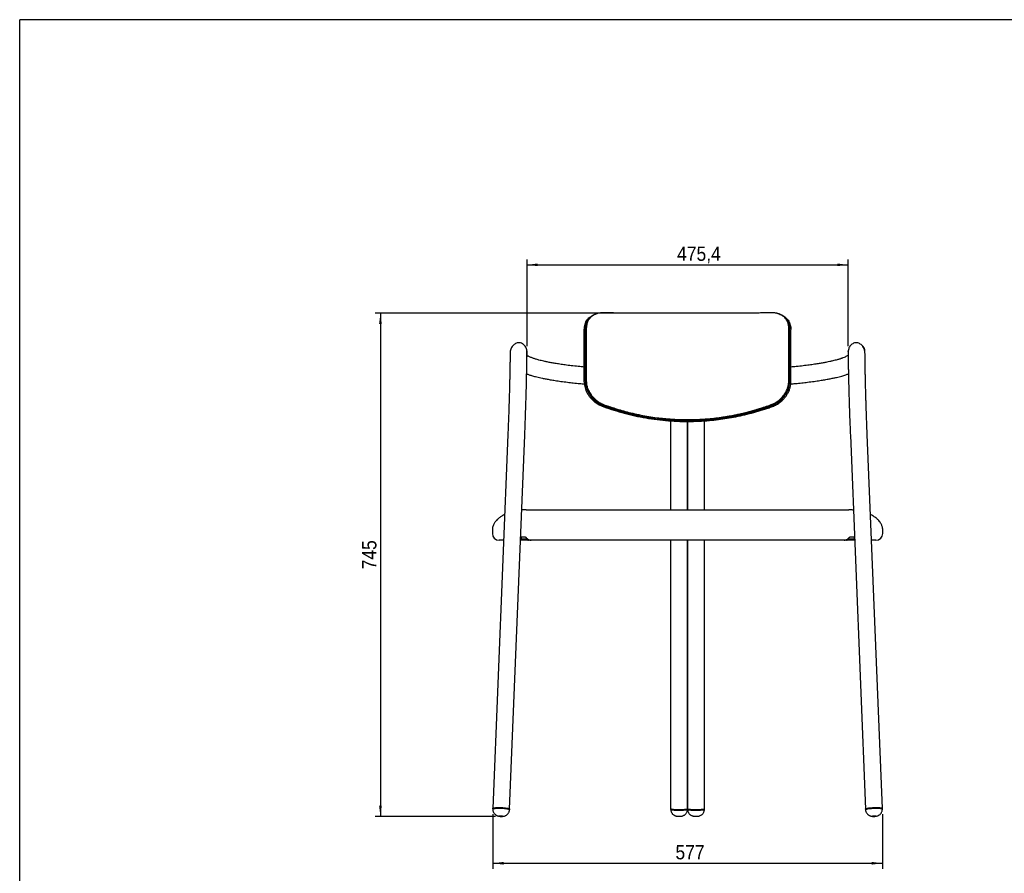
# Model space of a CAD drawing. Header units: millimetres. Extents: x 40 to 3320, y 40 to 2336.
# Tile 2 of 5: x 40 to 1498, y 1072 to 2336. Entities that reach past the tile are written whole.
import ezdxf

# ---------------------------------------------------------------- set-up
doc = ezdxf.new("R2010")
doc.units = ezdxf.units.MM
doc.header["$LTSCALE"] = 8
doc.header["$PDSIZE"] = -1
doc.linetypes.add('SLD-Solido', pattern=[0])
doc.layers.add('QUOTE', color=1, linetype='SLD-Solido')
doc.layers.add('SCHIZZI', color=9, linetype='Continuous')
doc.styles.add('SLDTEXTSTYLE0', font='GOTHIC.TTF', dxfattribs={"width": 0.913})
doc.dimstyles.new('SLDDIMSTYLE0', dxfattribs={"dimtxt": 21.166667, "dimasz": 16, "dimexe": 0, "dimexo": 0.0625, "dimgap": 5.291667, "dimtad": 1, "dimdec": 1, "dimrnd": 1e-09, "dimzin": 12, "dimdsep": 46, "dimtxsty": 'SLDTEXTSTYLE0', "dimsah": 1, "dimcen": 0.09, "dimadec": 0, "dimazin": 3, "dimtfac": 1, "dimtdec": 1, "dimtofl": 0, "dimtmove": 0, "dimatfit": 3, "dimfxl": 1, "dimfrac": 2, "dimtolj": 1, "dimtzin": 12, "dimarcsym": 0})

# ---------------------------------------------------------------- blocks, each defined once
blk = doc.blocks.new('_D')
at = {"layer": 'QUOTE', "transparency": 16777216}
for p, q in [((791.1, 1852.5), (791.1, 1981.1)), ((791.1, 1973.1), (1266.5, 1973.1)), ((1266.5, 1852.5), (1266.5, 1981.1))]:
    blk.add_line(p, q, dxfattribs=at)
for points in [[(791.1, 1973.1), (807.1, 1971.1), (807.1, 1975.1)], [(1266.5, 1973.1), (1250.5, 1975.1), (1250.5, 1971.1)]]:
    blk.add_solid(points, dxfattribs=at)
at = {"layer": 'QUOTE', "transparency": 16777216, "insert": (1013.3, 2000.2), "char_height": 21.17, "attachment_point": 1, "style": 'SLDTEXTSTYLE0'}
blk.add_mtext('475,4', dxfattribs=at)
blk = doc.blocks.new('_D_1')
at = {"layer": 'QUOTE', "transparency": 16777216}
for p, q in [((740.4, 1159.9), (740.4, 1079.2)), ((1317.3, 1159.9), (1317.3, 1079.2)), ((740.4, 1087.2), (1317.3, 1087.2))]:
    blk.add_line(p, q, dxfattribs=at)
for points in [[(740.4, 1087.2), (756.4, 1085.2), (756.4, 1089.2)], [(1317.3, 1087.2), (1301.3, 1089.2), (1301.3, 1085.2)]]:
    blk.add_solid(points, dxfattribs=at)
at = {"layer": 'QUOTE', "transparency": 16777216, "insert": (1010.9, 1114.2), "char_height": 21.17, "attachment_point": 1, "rotation": 359.9993, "style": 'SLDTEXTSTYLE0'}
blk.add_mtext('577', dxfattribs=at)
blk = doc.blocks.new('_D_2')
at = {"layer": 'QUOTE', "transparency": 16777216}
for p, q in [((1020.8, 1901.7), (566.1, 1901.7)), ((574.1, 1901.7), (574.1, 1156.6)), ((744.4, 1156.6), (566.1, 1156.6))]:
    blk.add_line(p, q, dxfattribs=at)
for points in [[(574.1, 1901.7), (572.1, 1885.7), (576.1, 1885.7)], [(574.1, 1156.6), (576.1, 1172.6), (572.1, 1172.6)]]:
    blk.add_solid(points, dxfattribs=at)
at = {"layer": 'QUOTE', "transparency": 16777216, "insert": (547, 1522.3), "char_height": 21.17, "attachment_point": 1, "rotation": 90, "style": 'SLDTEXTSTYLE0'}
blk.add_mtext('745', dxfattribs=at)

msp = doc.modelspace()

# ---------------------------------------------------------------- linework, layer by layer
for p, q in [((1028.838621, 1901.684411), (1028.81742, 1901.684411)), ((875.883735, 1799.385591), (875.883735, 1877.573663)), ((877.696932, 1800.20521), (877.696933, 1878.393283)), ((878.296319, 1878.858279), (878.898321, 1879.132911)), ((878.898321, 1879.132911), (878.898327, 1800.988019)), ((1178.695174, 1800.982194), (1178.695176, 1879.126787)), ((1179.297178, 1878.852156), (1178.695176, 1879.126787)), ((1179.896564, 1800.203812), (1179.896566, 1878.386359)), ((1181.709763, 1799.384193), (1181.709764, 1877.566739)), ((791.07826, 1845.244537), (791.088514, 1845.045654)), ((791.1001, 1836.833726), (791.1001, 1844.512007)), ((878.296322, 1839.880204), (878.296325, 1800.713387)), ((1179.29718, 1800.707563), (1179.297177, 1839.880222)), ((1266.474319, 1844.512007), (1266.474319, 1836.833726)), ((878.296325, 1800.713387), (878.898327, 1800.988019)), ((1179.297176, 1800.707562), (1178.695174, 1800.982194)), ((1003.78721, 1742.093254), (1003.78721, 1610.371535)), ((1028.78721, 1741.212669), (1028.78721, 1610.371535)), ((1028.78721, 1610.371535), (1028.78721, 1741.212669)), ((1053.78721, 1610.371535), (1053.78721, 1742.154228)), ((762.803431, 1721.922499), (740.387961, 1168.3773)), ((765.367489, 1167.36577), (787.782959, 1720.910968)), ((1269.79146, 1720.910968), (1292.20693, 1167.36577)), ((1317.186458, 1168.3773), (1294.770988, 1721.922499)), ((789.78721, 1610.371535), (1267.78721, 1610.371535)), ((739.78721, 1580.371535), (739.78721, 1575.371535)), ((1317.78721, 1575.371535), (1317.78721, 1580.371535)), ((756.463997, 1565.371535), (749.78721, 1565.371535)), ((782.728273, 1565.371535), (781.484486, 1565.371535)), ((781.565475, 1567.371535), (782.237491, 1567.371535)), ((781.686958, 1570.371535), (782.237491, 1570.371535)), ((782.237491, 1570.371535), (782.237491, 1567.371535)), ((782.237491, 1570.371535), (788.424905, 1570.371535)), ((782.237491, 1567.371535), (791.834113, 1567.371535)), ((791.958387, 1565.371535), (782.728273, 1565.371535)), ((792.443349, 1565.371535), (791.958387, 1565.371535)), ((797.149339, 1565.371535), (792.443349, 1565.371535)), ((1260.42508, 1565.371535), (797.149339, 1565.371535)), ((1003.78721, 1565.371535), (1003.78721, 1167.871535)), ((1028.78721, 1565.371535), (1028.78721, 1167.871535)), ((1028.78721, 1167.871535), (1028.78721, 1565.371535)), ((1053.78721, 1167.871535), (1053.78721, 1565.371535)), ((1265.13107, 1565.371535), (1260.42508, 1565.371535)), ((1265.616032, 1565.371535), (1265.13107, 1565.371535)), ((1274.846146, 1565.371535), (1265.616032, 1565.371535)), ((1265.734636, 1567.371535), (1275.239805, 1567.371535)), ((1269.149514, 1570.371535), (1275.239805, 1570.371535)), ((1276.089933, 1565.371535), (1274.846146, 1565.371535)), ((1275.239805, 1570.371535), (1275.239805, 1567.371535)), ((1275.239805, 1570.371535), (1275.887461, 1570.371535)), ((1275.239805, 1567.371535), (1276.008944, 1567.371535)), ((1307.78721, 1565.371535), (1301.110422, 1565.371535)), ((740.387961, 1168.3773), (740.347924, 1167.388595)), ((765.327452, 1166.377064), (765.367489, 1167.36577)), ((1003.78721, 1167.871535), (1003.78721, 1166.875192)), ((1028.78721, 1166.875192), (1028.78721, 1167.871535)), ((1028.78721, 1167.871535), (1028.78721, 1166.875192)), ((1053.78721, 1166.875192), (1053.78721, 1167.871535)), ((1292.20693, 1167.36577), (1292.246967, 1166.377064)), ((1317.226495, 1167.388595), (1317.186458, 1168.3773))]:
    msp.add_line(p, q)
at = {"flags": 128}
for points in [[(890.724772, 1899.210917), (890.424581, 1899.05599), (890.124316, 1898.901062)], [(1167.434048, 1898.919635), (1167.168963, 1899.056406), (1166.868609, 1899.211411)], [(1029.384607, 1741.212903), (1029.233407, 1741.212798), (1029.082207, 1741.212724), (1028.931007, 1741.212681), (1028.779806, 1741.212669), (1028.628606, 1741.212688), (1028.477406, 1741.212738), (1028.326206, 1741.212819), (1028.175006, 1741.212931)], [(1029.284058, 1742.241624), (1029.160082, 1742.241551), (1029.036105, 1742.2415), (1028.912129, 1742.24147), (1028.788152, 1742.241461), (1028.664175, 1742.241473), (1028.540199, 1742.241506), (1028.416222, 1742.24156), (1028.292246, 1742.241635)], [(1028.334021, 1743.568529), (1028.448177, 1743.568465), (1028.562332, 1743.568419), (1028.676487, 1743.568392), (1028.790643, 1743.568382), (1028.904798, 1743.56839), (1029.018953, 1743.568416), (1029.133109, 1743.56846), (1029.247264, 1743.568521)], [(1028.335872, 1743.912465), (1028.449571, 1743.912401), (1028.56327, 1743.912356), (1028.676968, 1743.912328), (1028.790667, 1743.912318), (1028.904366, 1743.912326), (1029.018065, 1743.912352), (1029.131763, 1743.912396), (1029.245462, 1743.912457)], [(740.347729, 1167.374954), (740.395841, 1167.534591), (740.759935, 1167.822045), (741.471483, 1168.082479), (742.510017, 1168.308402), (743.845659, 1168.493313), (745.439986, 1168.631894), (747.247131, 1168.720157), (749.215106, 1168.755564), (751.287296, 1168.737096), (753.404088, 1168.665283), (755.504585, 1168.542193), (757.528361, 1168.371366), (759.417195, 1168.157717), (761.116749, 1167.907391), (762.578129, 1167.62759), (763.759294, 1167.326365), (764.626264, 1167.012379), (765.154099, 1166.694666), (765.327613, 1166.382367), (765.327613, 1166.382367)], [(740.387961, 1168.3773), (740.435878, 1168.523297), (740.799972, 1168.81075), (741.51152, 1169.071185), (742.550054, 1169.297107), (743.885696, 1169.482019), (745.480023, 1169.620599), (747.287168, 1169.708863), (749.255143, 1169.744269), (751.327333, 1169.725801), (753.444125, 1169.653989), (755.544622, 1169.530899), (757.568398, 1169.360072), (759.457232, 1169.146422), (761.156786, 1168.896096), (762.618166, 1168.616296), (763.799331, 1168.31507), (764.666301, 1168.001084), (765.194136, 1167.683372), (765.36765, 1167.371072)], [(740.387961, 1168.3773), (740.399001, 1168.442977), (740.668082, 1168.736276), (741.288412, 1169.004698), (742.242145, 1169.240521), (743.501845, 1169.43696), (745.031271, 1169.588365), (746.786426, 1169.69038), (748.716816, 1169.74007), (750.766909, 1169.736006), (752.877725, 1169.678304)], [(752.877725, 1169.678304), (754.988541, 1169.568625), (757.038633, 1169.410124), (758.969024, 1169.20736), (760.724179, 1168.966167), (762.253605, 1168.693484), (763.513305, 1168.397154), (764.467038, 1168.085703), (765.087368, 1167.768092), (765.356449, 1167.453456), (765.367489, 1167.36577)], [(1003.78721, 1167.871535), (1003.832241, 1167.780956), (1004.190548, 1167.602404), (1004.896853, 1167.431594), (1005.930839, 1167.27344), (1007.262758, 1167.132493), (1008.854295, 1167.012806), (1010.659663, 1166.917823), (1012.626925, 1166.850277), (1014.699487, 1166.812111), (1016.817725, 1166.804423), (1018.9207, 1166.827433), (1020.947916, 1166.88048), (1022.841051, 1166.962038), (1024.545644, 1167.069761), (1026.012656, 1167.200549), (1027.199886, 1167.35064), (1028.073178, 1167.515717), (1028.607408, 1167.69103), (1028.78721, 1167.871535)], [(1003.78721, 1167.871535), (1003.888454, 1167.735871), (1004.335125, 1167.558778), (1005.125636, 1167.390684), (1006.237245, 1167.236422), (1007.637974, 1167.100432), (1009.287525, 1166.986625), (1011.138444, 1166.898275), (1013.137484, 1166.837924), (1015.227136, 1166.807308), (1017.347284, 1166.807308), (1019.436935, 1166.837924), (1021.435975, 1166.898275), (1023.286894, 1166.986625), (1024.936445, 1167.100432), (1026.337174, 1167.236422), (1027.448783, 1167.390684), (1028.239294, 1167.558778), (1028.685965, 1167.735871), (1028.78721, 1167.871535)], [(1003.78721, 1166.875192), (1003.832241, 1166.784613), (1004.190548, 1166.606061), (1004.896853, 1166.435251), (1005.930839, 1166.277097), (1007.262758, 1166.13615), (1008.854295, 1166.016463), (1010.659663, 1165.921481), (1012.626925, 1165.853935), (1014.699487, 1165.815768), (1016.817725, 1165.80808), (1018.9207, 1165.83109), (1020.947916, 1165.884137), (1022.841051, 1165.965695), (1024.545644, 1166.073418), (1026.012656, 1166.204206), (1027.199886, 1166.354298), (1028.073178, 1166.519374), (1028.607408, 1166.694687), (1028.78721, 1166.875192)], [(1028.78721, 1167.871535), (1028.832241, 1167.780956), (1029.190548, 1167.602404), (1029.896853, 1167.431594), (1030.930839, 1167.27344), (1032.262758, 1167.132493), (1033.854295, 1167.012806), (1035.659663, 1166.917823), (1037.626925, 1166.850277), (1039.699487, 1166.812111), (1041.817725, 1166.804423), (1043.9207, 1166.827433), (1045.947916, 1166.88048), (1047.841051, 1166.962038), (1049.545644, 1167.069761), (1051.012656, 1167.200549), (1052.199886, 1167.35064), (1053.073178, 1167.515717), (1053.607408, 1167.69103), (1053.78721, 1167.871535)], [(1028.78721, 1167.871535), (1028.888454, 1167.735871), (1029.335125, 1167.558778), (1030.125636, 1167.390684), (1031.237245, 1167.236422), (1032.637974, 1167.100432), (1034.287525, 1166.986625), (1036.138444, 1166.898275), (1038.137484, 1166.837924), (1040.227136, 1166.807308), (1042.347284, 1166.807308), (1044.436935, 1166.837924), (1046.435975, 1166.898275), (1048.286894, 1166.986625), (1049.936445, 1167.100432), (1051.337174, 1167.236422), (1052.448783, 1167.390684), (1053.239294, 1167.558778), (1053.685965, 1167.735871), (1053.78721, 1167.871535)], [(1028.78721, 1166.875192), (1028.832241, 1166.784613), (1029.190548, 1166.606061), (1029.896853, 1166.435251), (1030.930839, 1166.277097), (1032.262758, 1166.13615), (1033.854295, 1166.016463), (1035.659663, 1165.921481), (1037.626925, 1165.853935), (1039.699487, 1165.815768), (1041.817725, 1165.80808), (1043.9207, 1165.83109), (1045.947916, 1165.884137), (1047.841051, 1165.965695), (1049.545644, 1166.073418), (1051.012656, 1166.204206), (1052.199886, 1166.354298), (1053.073178, 1166.519374), (1053.607408, 1166.694687), (1053.78721, 1166.875192)], [(1292.20693, 1167.36577), (1292.248682, 1167.525977), (1292.600624, 1167.842122), (1293.300548, 1168.159113), (1294.328319, 1168.467831), (1295.654368, 1168.759395), (1297.240549, 1169.025416), (1299.04123, 1169.258242), (1301.004608, 1169.451176), (1303.0742, 1169.598666), (1305.190469, 1169.696469), (1307.292533, 1169.741773), (1309.319919, 1169.733273), (1311.214304, 1169.671214), (1312.921188, 1169.557382), (1314.391469, 1169.395051), (1315.582849, 1169.188892), (1316.461054, 1168.944834), (1317.00082, 1168.6699), (1317.186619, 1168.371998), (1317.186619, 1168.371998)], [(1292.20693, 1167.36577), (1292.217971, 1167.453456), (1292.487051, 1167.768092), (1293.107381, 1168.085703), (1294.061114, 1168.397154), (1295.320814, 1168.693484), (1296.850241, 1168.966167), (1298.605395, 1169.20736), (1300.535786, 1169.410124), (1302.585878, 1169.568625), (1304.696694, 1169.678304)], [(1292.247847, 1166.363755), (1292.288719, 1166.537272), (1292.640661, 1166.853417), (1293.340585, 1167.170408), (1294.368356, 1167.479126), (1295.694405, 1167.770689), (1297.280586, 1168.036711), (1299.081267, 1168.269537), (1301.044645, 1168.46247), (1303.114237, 1168.60996), (1305.230506, 1168.707764), (1307.33257, 1168.753067), (1309.359956, 1168.744568), (1311.254341, 1168.682509), (1312.961225, 1168.568677), (1314.431506, 1168.406346), (1315.622886, 1168.200186), (1316.501091, 1167.956129), (1317.040857, 1167.681194), (1317.226656, 1167.383292), (1317.226656, 1167.383292)], [(1304.696694, 1169.678304), (1306.807511, 1169.736006), (1308.857603, 1169.74007), (1310.787993, 1169.69038), (1312.543148, 1169.588365), (1314.072574, 1169.43696), (1315.332274, 1169.240521), (1316.286007, 1169.004698), (1316.906337, 1168.736276), (1317.175418, 1168.442977), (1317.186458, 1168.3773)], [(754.935303, 1156.895684), (754.742373, 1156.76513), (754.19852, 1156.669689), (753.38654, 1156.623893), (752.430049, 1156.634712), (751.474665, 1156.7005), (750.665836, 1156.811241), (750.126699, 1156.950076), (749.939333, 1157.095869), (750.132262, 1157.226423), (750.676116, 1157.321863), (751.488096, 1157.36766), (752.444587, 1157.35684), (753.399971, 1157.291052), (754.2088, 1157.180311), (754.747937, 1157.041476), (754.935303, 1156.895684)], [(1307.635086, 1157.095869), (1307.44772, 1156.950076), (1306.908583, 1156.811241), (1306.099754, 1156.7005), (1305.14437, 1156.634712), (1304.18788, 1156.623893), (1303.375899, 1156.669689), (1302.832046, 1156.76513), (1302.639116, 1156.895684), (1302.826482, 1157.041476), (1303.365619, 1157.180311), (1304.174448, 1157.291052), (1305.129832, 1157.35684), (1306.086323, 1157.36766), (1306.898303, 1157.321863), (1307.442157, 1157.226423), (1307.635086, 1157.095869)]]:
    msp.add_lwpolyline(points, dxfattribs=at)
for centre, radius, start, end in [((1279.112634, 1844.499989), 12.361694, 0.072486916, 55.187006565), ((749.78721, 1575.371535), 10, 180, 270), ((1307.78721, 1575.371535), 10, 270, 0), ((792.443349, 1567.371535), 2, 270, 319.203510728), ((1265.13107, 1567.371535), 2, 221.287391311, 270)]:
    msp.add_arc(centre, radius, start, end)
for points, knots in [([(875.883735, 1877.573663), (875.942076, 1878.903467), (876.058776, 1881.563498), (876.952425, 1885.266581), (878.344591, 1888.637785), (880.288886, 1891.767457), (882.80108, 1894.519153), (885.434972, 1896.680211), (887.34957, 1897.609751), (888.109603, 1897.978747)], [0, 0, 0, 0, 0.14153531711, 0.28311583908, 0.42597155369, 0.56891178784, 0.73102047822, 0.89322401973, 1, 1, 1, 1]), ([(877.696933, 1878.393283), (877.755895, 1879.738349), (877.873839, 1882.428896), (878.77754, 1886.174466), (880.186572, 1889.583523), (882.153073, 1892.742797), (884.693919, 1895.51192), (887.311484, 1897.651832), (889.197736, 1898.557725), (889.917368, 1898.903336)], [0, 0, 0, 0, 0.142734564, 0.2855130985, 0.4295618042, 0.5736937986, 0.7365449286, 0.8994880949, 1, 1, 1, 1]), ([(890.12549, 1898.899272), (889.29478, 1898.434209), (887.633212, 1897.504), (884.981441, 1895.391428), (882.340564, 1892.526296), (880.316717, 1889.004767), (879.137784, 1885.619029), (878.480147, 1882.380626), (878.360519, 1880.088417), (878.296319, 1878.858279)], [0, 0, 0, 0, 0.1237908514, 0.2476037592, 0.4409202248, 0.6239176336, 0.7488531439, 0.8652195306, 1, 1, 1, 1]), ([(1028.81742, 1901.684411), (1026.598237, 1901.672648), (1022.400441, 1901.650398), (1016.468968, 1901.651768), (1011.25854, 1901.661719), (1006.195822, 1901.662597), (999.239218, 1901.646337), (990.196387, 1901.633589), (980.923795, 1901.626194), (973.182437, 1901.62398), (966.911872, 1901.625057), (960.645245, 1901.629713), (954.387589, 1901.638606), (948.144045, 1901.652104), (940.276548, 1901.676645), (934.120447, 1901.700688), (929.62339, 1901.729058), (928.320747, 1901.738016), (927.007722, 1901.747851), (925.684457, 1901.758644), (924.35111, 1901.770448), (923.007823, 1901.783421), (920.318315, 1901.811068), (916.585259, 1901.863616), (912.118063, 1901.951278), (908.707126, 1902.028746), (906.210249, 1902.08513), (904.760626, 1902.11382), (903.893169, 1902.126024), (903.471756, 1902.130354), (903.100087, 1902.132368), (902.778041, 1902.131835), (902.505389, 1902.129165), (900.782289, 1902.081827), (897.657387, 1901.720061), (893.823388, 1900.641497), (890.696558, 1899.26413), (888.214522, 1897.781101), (885.552383, 1895.678095), (882.926554, 1892.801995), (880.910067, 1889.280848), (879.736338, 1885.894005), (879.081377, 1882.655201), (878.962254, 1880.363087), (878.898321, 1879.132911)], [0, 0, 0, 0, 0.03741920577, 0.07078199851, 0.10008937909, 0.12544989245, 0.15645592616, 0.21806666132, 0.27943564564, 0.3155858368, 0.35198237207, 0.38862795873, 0.42552524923, 0.46267684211, 0.50008528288, 0.56738948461, 0.57537289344, 0.58344276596, 0.59159911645, 0.59984195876, 0.60817130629, 0.61658717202, 0.62508956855, 0.65887422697, 0.68747870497, 0.71090312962, 0.72507227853, 0.73632810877, 0.73943276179, 0.74221382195, 0.74467134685, 0.74680542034, 0.74861617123, 0.7501038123, 0.78127326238, 0.81257311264, 0.8337753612, 0.85454054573, 0.87506959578, 0.90713985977, 0.9375189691, 0.95826998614, 0.97760353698, 1, 1, 1, 1]), ([(889.871076, 1899.002861), (889.566328, 1898.846557), (888.956827, 1898.533944), (888.346636, 1898.221319), (888.041538, 1898.065004)], [0, 0, 0, 0, 0.4999954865, 1, 1, 1, 1]), ([(890.529746, 1899.220376), (890.970361, 1899.474967), (891.84461, 1899.980114), (892.851825, 1900.241419), (893.351409, 1900.371028)], [0, 0, 0, 0, 0.5039938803, 1, 1, 1, 1]), ([(1178.695176, 1879.126787), (1178.652369, 1880.057371), (1178.571958, 1881.805441), (1178.22185, 1884.28901), (1177.628148, 1886.570975), (1176.726663, 1888.993775), (1175.434944, 1891.467419), (1173.689335, 1893.8845), (1171.327608, 1896.324241), (1168.206552, 1898.626905), (1165.245776, 1900.033205), (1163.144667, 1900.770452), (1162.079387, 1901.094641), (1160.99797, 1901.3749), (1159.900275, 1901.611368), (1158.786198, 1901.803947), (1157.655756, 1901.953331), (1156.508451, 1902.057287), (1155.460127, 1902.117923), (1154.367476, 1902.125711), (1152.887646, 1902.107016), (1150.649221, 1902.062111), (1147.53282, 1901.991977), (1143.622901, 1901.910345), (1139.220854, 1901.835432), (1134.985378, 1901.789164), (1130.5823, 1901.750686), (1125.986482, 1901.718355), (1120.815548, 1901.690988), (1112.191171, 1901.655897), (1099.973455, 1901.624083), (1083.953993, 1901.611901), (1071.019534, 1901.616325), (1061.297283, 1901.629455), (1055.041967, 1901.639669), (1049.034735, 1901.654051), (1042.937189, 1901.644609), (1036.219912, 1901.641631), (1031.408614, 1901.669516), (1028.838621, 1901.684411)], [0, 0, 0, 0, 0.01693147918, 0.03180520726, 0.04671136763, 0.06232850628, 0.08301162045, 0.10365167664, 0.12496930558, 0.15578636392, 0.18743401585, 0.19531464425, 0.20315762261, 0.21097215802, 0.21876755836, 0.22655320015, 0.23433849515, 0.2421328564, 0.24994566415, 0.25547939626, 0.26389500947, 0.27923703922, 0.29950361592, 0.32469523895, 0.35481211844, 0.38369336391, 0.40485508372, 0.4374106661, 0.46911400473, 0.49996627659, 0.59452990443, 0.68761707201, 0.78025265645, 0.81703039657, 0.85353885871, 0.88658772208, 0.9188490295, 0.95665256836, 1, 1, 1, 1]), ([(1164.290324, 1900.347111), (1165.350046, 1899.982487), (1167.951029, 1899.087553), (1171.578287, 1896.724406), (1175.064365, 1893.340073), (1177.533662, 1889.467136), (1179.043685, 1885.422113), (1179.783434, 1881.834952), (1179.862919, 1879.412016), (1179.896566, 1878.386359)], [0, 0, 0, 0, 0.1206702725, 0.2961732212, 0.4729985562, 0.6495765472, 0.7777933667, 0.9059373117, 1, 1, 1, 1]), ([(1169.548433, 1898.066875), (1169.244928, 1898.222333), (1168.637923, 1898.533246), (1168.031682, 1898.844345), (1167.728565, 1898.999892)], [0, 0, 0, 0, 0.5000047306, 1, 1, 1, 1]), ([(1179.297174, 1878.852277), (1179.254192, 1879.782813), (1179.173448, 1881.530861), (1178.821908, 1884.014182), (1178.225726, 1886.295468), (1177.320758, 1888.717881), (1176.022533, 1891.188389), (1174.274425, 1893.611378), (1171.882623, 1896.014892), (1169.841343, 1897.694381), (1168.349414, 1898.385952), (1168.160535, 1898.473505)], [0, 0, 0, 0, 0.1055362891, 0.1982542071, 0.2911925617, 0.3885880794, 0.5176237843, 0.6464478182, 0.7795611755, 0.9720923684, 1, 1, 1, 1]), ([(1169.527281, 1898.053797), (1169.594403, 1898.027446), (1170.753236, 1897.572528), (1172.704746, 1896.168739), (1175.388752, 1893.96108), (1177.717788, 1891.187511), (1179.632286, 1887.902309), (1180.896452, 1884.39332), (1181.5888, 1880.911812), (1181.669445, 1878.681704), (1181.709764, 1877.566739)], [0, 0, 0, 0, 0.0090458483, 0.1561711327, 0.3037750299, 0.4506928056, 0.6069954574, 0.7631752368, 0.881597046, 1, 1, 1, 1]), ([(778.848804, 1857.848916), (778.090517, 1857.745337), (776.553212, 1857.535347), (774.193137, 1856.604468), (771.918546, 1855.172969), (769.874923, 1853.226802), (768.199405, 1850.867189), (766.994443, 1848.227451), (766.250609, 1845.462101), (766.135933, 1843.589649), (766.079725, 1842.671883)], [0, 0, 0, 0, 0.122656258, 0.2486657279, 0.3769492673, 0.506073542, 0.6344093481, 0.7603518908, 0.8825385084, 1, 1, 1, 1]), ([(778.848036, 1857.747966), (778.848877, 1857.893439), (778.852114, 1858.453384), (778.851991, 1858.505908), (778.851259, 1858.302034), (778.850994, 1857.80616), (778.850937, 1857.699703)], [0, 0, 0, 0, 0.1343331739, 0.5170683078, 0.8963222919, 1, 1, 1, 1]), ([(791.072165, 1841.877658), (791.067729, 1842.790526), (791.059213, 1844.542714), (790.683592, 1847.269141), (789.901898, 1849.924784), (788.608706, 1852.435785), (786.7696, 1854.660966), (784.430852, 1856.40081), (781.738224, 1857.574742), (779.791109, 1857.759501), (778.848804, 1857.848916)], [0, 0, 0, 0, 0.1630825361, 0.3130260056, 0.4509179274, 0.5779567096, 0.695320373, 0.8040586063, 0.9051742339, 1, 1, 1, 1]), ([(1278.725615, 1857.848916), (1277.783724, 1857.761427), (1275.839374, 1857.580825), (1273.142258, 1856.40974), (1270.802421, 1854.671604), (1268.963322, 1852.447888), (1267.670916, 1849.937843), (1266.889968, 1847.281396), (1266.514958, 1844.55084), (1266.506608, 1842.793964), (1266.502254, 1841.877658)], [0, 0, 0, 0, 0.0944026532, 0.1948757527, 0.3029910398, 0.4199332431, 0.5468762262, 0.6850707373, 0.8357475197, 1, 1, 1, 1]), ([(1278.72353, 1857.675797), (1278.723485, 1857.768489), (1278.723264, 1858.225415), (1278.722404, 1858.486718), (1278.722362, 1858.484561), (1278.725155, 1857.961314), (1278.726226, 1857.760581)], [0, 0, 0, 0, 0.0880475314, 0.4340324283, 0.7828778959, 1, 1, 1, 1]), ([(1291.494694, 1842.671883), (1291.438486, 1843.589649), (1291.32381, 1845.462101), (1290.579976, 1848.227451), (1289.375014, 1850.867189), (1287.699496, 1853.226802), (1285.655873, 1855.172969), (1283.381282, 1856.604468), (1281.021207, 1857.535347), (1279.483902, 1857.745337), (1278.725615, 1857.848916)], [0, 0, 0, 0, 0.1174614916, 0.2396481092, 0.3655906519, 0.493926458, 0.6230507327, 0.7513342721, 0.877343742, 1, 1, 1, 1]), ([(766.077141, 1842.462251), (766.070524, 1841.720783), (766.057807, 1840.295695), (766.027971, 1837.509737), (765.991435, 1834.505576), (765.948834, 1831.363287), (765.902328, 1828.224669), (765.851645, 1825.045258), (765.798838, 1821.943221), (765.745925, 1819.012408), (765.693377, 1816.233852), (765.633682, 1813.206608), (765.557061, 1809.49861), (765.458522, 1804.974796), (765.333866, 1799.578148), (765.178287, 1793.257954), (764.987103, 1785.976959), (764.755235, 1777.71298), (764.477104, 1768.457156), (764.147837, 1758.209368), (763.761407, 1746.980347), (763.315312, 1734.793989), (762.977723, 1726.30514), (762.803408, 1721.921915)], [0, 0, 0, 0, 0.0529310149, 0.1017323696, 0.1463849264, 0.1868917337, 0.2232661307, 0.2555118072, 0.2887530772, 0.3160444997, 0.3383532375, 0.3640683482, 0.3951390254, 0.4315676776, 0.4733400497, 0.5204408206, 0.572897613, 0.6307127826, 0.6938571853, 0.762363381, 0.8362276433, 0.9154359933, 1, 1, 1, 1]), ([(766.103711, 1846.097829), (766.10306, 1846.080336), (766.101555, 1846.039855), (766.100629, 1845.070018), (766.100102, 1844.51927)], [0, 0, 0, 0, 0.4321232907, 1, 1, 1, 1]), ([(787.782982, 1720.911553), (787.943453, 1724.940333), (788.25254, 1732.700279), (788.66233, 1743.789506), (789.01597, 1753.89406), (789.316432, 1763.004945), (789.569625, 1771.124442), (789.780393, 1778.264122), (789.953536, 1784.445498), (790.09371, 1789.695377), (790.204992, 1794.047309), (790.293388, 1797.638112), (790.372856, 1800.976637), (790.455213, 1804.565709), (790.547093, 1808.757584), (790.645126, 1813.492751), (790.737803, 1818.298155), (790.821604, 1823.011359), (790.894721, 1827.500478), (790.958924, 1831.869494), (791.011317, 1835.911012), (791.051606, 1839.52275), (791.067441, 1841.279522), (791.075626, 1842.187499)], [0, 0, 0, 0, 0.0774017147, 0.1490855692, 0.215054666, 0.2753094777, 0.3298297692, 0.378630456, 0.4217244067, 0.459091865, 0.4907304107, 0.5166474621, 0.5390330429, 0.566498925, 0.599917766, 0.6392734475, 0.6845569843, 0.726839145, 0.7732477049, 0.8237665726, 0.8783963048, 0.9371498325, 1, 1, 1, 1]), ([(791.100098, 1844.504756), (791.100375, 1844.977382), (791.100797, 1845.696082), (791.09933, 1845.613139), (791.098828, 1845.58474)], [0, 0, 0, 0, 0.6576126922, 1, 1, 1, 1]), ([(875.883735, 1821.729067), (872.853635, 1822.019613), (866.236636, 1822.654094), (856.787196, 1823.721178), (847.685322, 1824.866377), (839.703256, 1825.99974), (832.755836, 1827.098587), (826.523103, 1828.191572), (821.028227, 1829.260866), (816.243297, 1830.291087), (812.240208, 1831.236514), (808.873748, 1832.103011), (806.013047, 1832.902621), (803.599575, 1833.632118), (801.467698, 1834.326037), (799.488718, 1835.020816), (797.542007, 1835.764507), (795.646862, 1836.56404), (793.918106, 1837.384545), (792.495579, 1838.155373), (791.537046, 1838.751149), (791.202654, 1839.003431), (791.1001, 1839.080803)], [0, 0, 0, 0, 0.062547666, 0.1365888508, 0.205898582, 0.2705305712, 0.3305084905, 0.3858398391, 0.4433979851, 0.4949194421, 0.5409750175, 0.5837403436, 0.6234249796, 0.6600298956, 0.6935510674, 0.7297284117, 0.7700440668, 0.8160134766, 0.866231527, 0.9194873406, 0.9753078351, 1, 1, 1, 1]), ([(1266.474319, 1839.074721), (1266.30616, 1838.954846), (1265.791017, 1838.587614), (1264.442776, 1837.783961), (1262.155659, 1836.646955), (1259.638043, 1835.600148), (1257.418549, 1834.783772), (1255.837134, 1834.23774), (1254.186695, 1833.700721), (1252.334368, 1833.130432), (1250.100766, 1832.482274), (1247.242531, 1831.708997), (1243.604, 1830.802497), (1239.415207, 1829.851758), (1234.714556, 1828.878761), (1229.563963, 1827.904024), (1223.564769, 1826.873674), (1216.641645, 1825.799861), (1208.727394, 1824.6965), (1199.743695, 1823.5852), (1190.684788, 1822.575433), (1184.438175, 1821.982689), (1181.709763, 1821.723789)], [0, 0, 0, 0, 0.0348143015, 0.1066513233, 0.1774114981, 0.2491554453, 0.2783626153, 0.3064458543, 0.3333999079, 0.3596348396, 0.3908997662, 0.4290330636, 0.4740336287, 0.5258922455, 0.5723086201, 0.6231062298, 0.678302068, 0.737907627, 0.8019347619, 0.8704136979, 0.943398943, 1, 1, 1, 1]), ([(1266.475592, 1845.58474), (1266.475089, 1845.613139), (1266.473623, 1845.696082), (1266.474044, 1844.977382), (1266.474321, 1844.504756)], [0, 0, 0, 0, 0.3423873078, 1, 1, 1, 1]), ([(1266.498793, 1842.187499), (1266.506411, 1841.339893), (1266.520968, 1839.720092), (1266.556383, 1836.494618), (1266.599892, 1833.040178), (1266.650113, 1829.480802), (1266.703614, 1826.015778), (1266.760055, 1822.61754), (1266.819175, 1819.278344), (1266.882329, 1815.916838), (1266.947152, 1812.63815), (1267.013428, 1809.434418), (1267.077058, 1806.481404), (1267.141518, 1803.590687), (1267.213474, 1800.466072), (1267.305551, 1796.617963), (1267.422867, 1791.923932), (1267.569209, 1786.342665), (1267.748779, 1779.840042), (1267.966307, 1772.391264), (1268.226673, 1763.977869), (1268.534617, 1754.59123), (1268.895982, 1744.232333), (1269.31352, 1732.913605), (1269.628319, 1725.007972), (1269.791437, 1720.911553)], [0, 0, 0, 0, 0.0590913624, 0.1129254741, 0.1614750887, 0.2047440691, 0.2427362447, 0.2754436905, 0.3081482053, 0.3380764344, 0.3663664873, 0.3930227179, 0.4180432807, 0.4378637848, 0.4613715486, 0.4903900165, 0.5249240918, 0.5649860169, 0.6105791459, 0.6616816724, 0.7182987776, 0.7804510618, 0.8481192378, 0.9213007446, 1, 1, 1, 1]), ([(1291.474317, 1844.51927), (1291.473791, 1845.070018), (1291.472864, 1846.039855), (1291.471359, 1846.080336), (1291.470708, 1846.097829)], [0, 0, 0, 0, 0.56787670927, 1, 1, 1, 1]), ([(1294.771011, 1721.921915), (1294.618193, 1725.755685), (1294.324344, 1733.127506), (1293.933889, 1743.647684), (1293.597035, 1753.200875), (1293.310837, 1761.782394), (1293.069711, 1769.397511), (1292.858369, 1776.413747), (1292.678189, 1782.711846), (1292.529381, 1788.181829), (1292.415281, 1792.557936), (1292.321728, 1796.278142), (1292.242174, 1799.554189), (1292.170003, 1802.630256), (1292.104676, 1805.50834), (1292.041831, 1808.37343), (1291.978437, 1811.369176), (1291.911185, 1814.680534), (1291.838631, 1818.442353), (1291.763685, 1822.598287), (1291.690614, 1826.999173), (1291.630065, 1831.028941), (1291.581996, 1834.580759), (1291.545441, 1837.598856), (1291.516183, 1840.342214), (1291.503715, 1841.740433), (1291.497278, 1842.462251)], [0, 0, 0, 0, 0.0739440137, 0.1421843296, 0.2047226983, 0.2615665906, 0.3126973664, 0.3581214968, 0.4051182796, 0.4439080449, 0.4744799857, 0.5001109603, 0.5262078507, 0.5483784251, 0.5709338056, 0.5938687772, 0.6173223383, 0.6449406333, 0.6783196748, 0.717473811, 0.7624087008, 0.8131156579, 0.854943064, 0.9000353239, 0.9483941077, 1, 1, 1, 1]), ([(790.606383, 1811.670393), (791.166817, 1811.462289), (792.375163, 1811.013596), (794.399776, 1810.33228), (796.710652, 1809.594038), (799.330009, 1808.81399), (802.291796, 1807.991666), (805.647187, 1807.127593), (809.497957, 1806.211154), (814.00584, 1805.223547), (819.337642, 1804.15582), (825.621861, 1803.015622), (832.9588, 1801.817545), (841.43199, 1800.579442), (850.410118, 1799.414932), (859.721264, 1798.339573), (868.102072, 1797.454586), (873.721506, 1796.938917), (876.074163, 1796.723026)], [0, 0, 0, 0, 0.0329754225, 0.0710980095, 0.1125387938, 0.1573015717, 0.2053953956, 0.2568387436, 0.3118218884, 0.3726840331, 0.4401505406, 0.5142304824, 0.5949220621, 0.6821848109, 0.7759738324, 0.8557075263, 0.9395898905, 1, 1, 1, 1]), ([(1181.547097, 1796.727411), (1183.884007, 1796.941874), (1189.487628, 1797.456129), (1197.853098, 1798.339587), (1207.164318, 1799.414928), (1216.142431, 1800.579444), (1224.615601, 1801.817541), (1231.952621, 1803.015636), (1238.493765, 1804.202438), (1244.225377, 1805.357731), (1249.212437, 1806.470036), (1253.405392, 1807.496618), (1257.006712, 1808.460102), (1260.135137, 1809.368668), (1262.846566, 1810.222759), (1265.101437, 1810.977583), (1266.40718, 1811.462226), (1266.967641, 1811.670249)], [0, 0, 0, 0, 0.0600321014, 0.1439495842, 0.2237166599, 0.3175449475, 0.4048442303, 0.4855695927, 0.5596805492, 0.636275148, 0.7042401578, 0.7655314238, 0.8224298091, 0.8749669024, 0.9231607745, 0.9670184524, 1, 1, 1, 1]), ([(875.883735, 1799.385591), (875.941492, 1798.02683), (876.057025, 1795.308862), (876.948267, 1791.146451), (878.336203, 1787.062766), (880.280599, 1782.958032), (882.776872, 1778.956791), (885.995235, 1774.901616), (889.861919, 1771.110885), (894.282404, 1767.748589), (898.988996, 1765.180611), (903.820663, 1763.251523), (911.950058, 1760.469626), (923.549983, 1756.615752), (938.932584, 1752.336275), (954.798487, 1748.658333), (971.092885, 1745.673706), (987.737173, 1743.405666), (1004.58614, 1741.895217), (1018.10323, 1741.285419), (1025.967162, 1741.228821), (1028.175006, 1741.212931)], [0, 0, 0, 0, 0.0236973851, 0.0474025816, 0.071344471, 0.095300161, 0.1224543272, 0.1496243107, 0.1822075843, 0.21480368, 0.2460896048, 0.2775430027, 0.309005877, 0.4017562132, 0.4947255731, 0.5876931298, 0.6815022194, 0.7755464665, 0.8695845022, 0.9633851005, 1, 1, 1, 1]), ([(877.696932, 1800.20521), (877.755322, 1798.830767), (877.872119, 1796.081441), (878.7735, 1791.871154), (880.178382, 1787.740941), (882.145401, 1783.596441), (884.669408, 1779.564175), (887.912792, 1775.49914), (891.800796, 1771.716512), (896.318253, 1768.322146), (901.22317, 1765.717246), (906.348626, 1763.751353), (914.976755, 1760.842817), (927.298103, 1756.808238), (943.651144, 1752.356087), (960.476405, 1748.665127), (977.426512, 1745.791111), (994.405116, 1743.772075), (1011.302302, 1742.501208), (1022.631431, 1742.328121), (1028.292246, 1742.241635)], [0, 0, 0, 0, 0.0242037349, 0.0484151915, 0.072865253, 0.0973291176, 0.1249539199, 0.1525943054, 0.1854874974, 0.2183925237, 0.2517505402, 0.2852982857, 0.3188587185, 0.4180210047, 0.5171770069, 0.6163658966, 0.7155524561, 0.8103284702, 0.9052269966, 1, 1, 1, 1]), ([(878.296325, 1800.713387), (878.345275, 1799.736828), (878.433282, 1797.981112), (878.77737, 1795.311097), (879.358037, 1792.743236), (880.248235, 1789.852739), (881.527231, 1786.759395), (883.27204, 1783.488015), (885.650442, 1779.88074), (888.783141, 1776.08298), (891.742321, 1773.327433), (893.839868, 1771.659763), (894.901021, 1770.870494), (895.980114, 1770.121448), (897.077319, 1769.412626), (898.192765, 1768.744335), (899.326408, 1768.115866), (900.478942, 1767.530286), (901.517656, 1767.038365), (902.590436, 1766.594675), (904.041904, 1766.033018), (906.266053, 1765.205732), (909.385496, 1764.089137), (913.319884, 1762.730607), (917.759496, 1761.256522), (922.027226, 1759.889871), (926.449937, 1758.529482), (931.053114, 1757.17755), (936.229448, 1755.743162), (943.584033, 1753.82522), (953.202399, 1751.574152), (965.175397, 1749.207), (977.221019, 1747.249146), (987.457154, 1745.941211), (995.835876, 1745.087631), (1002.096671, 1744.563162), (1008.107675, 1744.158609), (1014.211539, 1743.873726), (1020.939738, 1743.65959), (1025.759419, 1743.600235), (1028.334021, 1743.568529)], [0, 0, 0, 0, 0.01731708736, 0.03113370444, 0.04677960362, 0.06229454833, 0.08235695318, 0.1030429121, 0.12465544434, 0.15544362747, 0.18706249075, 0.19489257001, 0.20269997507, 0.21049372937, 0.21828290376, 0.2260765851, 0.23388384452, 0.24171370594, 0.24957511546, 0.25484177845, 0.26306833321, 0.27828118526, 0.29855218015, 0.32388183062, 0.35427034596, 0.38338888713, 0.40457788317, 0.43715901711, 0.46886671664, 0.49970212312, 0.57102378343, 0.64133775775, 0.71066187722, 0.78020582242, 0.81702417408, 0.85351469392, 0.88652828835, 0.91880180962, 0.95662513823, 1, 1, 1, 1]), ([(878.898327, 1800.988019), (878.94708, 1800.011524), (879.03473, 1798.255982), (879.377408, 1795.586466), (879.955705, 1793.019292), (880.842243, 1790.129919), (882.11596, 1787.038068), (883.853703, 1783.768416), (886.222323, 1780.163711), (889.342137, 1776.369058), (892.290101, 1773.615443), (894.379639, 1771.949326), (895.436549, 1771.160984), (896.511328, 1770.41287), (897.604147, 1769.704984), (898.715136, 1769.037635), (899.844247, 1768.410112), (900.992177, 1767.825481), (902.026736, 1767.334407), (903.095246, 1766.891576), (904.540912, 1766.331079), (906.756164, 1765.50554), (909.863132, 1764.391323), (913.781784, 1763.035681), (918.203641, 1761.564703), (922.454297, 1760.200886), (926.859313, 1758.843303), (931.444072, 1757.494147), (936.599701, 1756.062688), (943.924837, 1754.148656), (953.504696, 1751.902156), (965.429812, 1749.539771), (977.427261, 1747.585835), (987.622483, 1746.280502), (995.967708, 1745.428606), (1002.203462, 1744.905167), (1008.190423, 1744.501398), (1014.269876, 1744.21711), (1020.971164, 1744.003417), (1025.771568, 1743.944133), (1028.335872, 1743.912465)], [0, 0, 0, 0, 0.0173766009, 0.0312396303, 0.0469352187, 0.0624955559, 0.0826094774, 0.1033392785, 0.1249878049, 0.1558112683, 0.1874485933, 0.1952808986, 0.2030896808, 0.210884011, 0.2186730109, 0.2264658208, 0.2342715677, 0.2420993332, 0.2499581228, 0.2552226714, 0.2634456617, 0.2786516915, 0.2989134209, 0.3242313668, 0.3546057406, 0.3837106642, 0.4048896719, 0.4374552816, 0.4691476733, 0.4999679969, 0.5712540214, 0.6415319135, 0.710819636, 0.780326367, 0.8171247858, 0.8535954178, 0.8865909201, 0.9188466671, 0.9566491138, 1, 1, 1, 1]), ([(1029.245462, 1743.912457), (1031.459548, 1743.940226), (1035.647373, 1743.992749), (1041.563847, 1744.165375), (1046.759844, 1744.381207), (1051.810755, 1744.668349), (1058.750415, 1745.175102), (1067.773185, 1746.032088), (1077.026349, 1747.189488), (1084.754502, 1748.343367), (1091.01359, 1749.391855), (1097.262495, 1750.553957), (1103.496371, 1751.830092), (1109.710174, 1753.22085), (1115.626095, 1754.659529), (1121.338531, 1756.156702), (1125.404402, 1757.294384), (1128.123839, 1758.084403), (1129.425918, 1758.467957), (1130.739619, 1758.860297), (1132.064785, 1759.261502), (1133.401249, 1759.671674), (1134.748856, 1760.090824), (1137.432077, 1760.937119), (1141.150527, 1762.142986), (1145.59717, 1763.645447), (1148.995402, 1764.83876), (1151.486126, 1765.743954), (1152.934079, 1766.286443), (1153.801829, 1766.620823), (1154.224327, 1766.786118), (1154.597527, 1766.934653), (1154.921548, 1767.066476), (1155.196622, 1767.18106), (1156.913904, 1767.929254), (1160.028536, 1769.598247), (1163.846217, 1772.353954), (1166.961455, 1775.147961), (1169.432266, 1777.783737), (1171.707537, 1780.676231), (1173.747223, 1783.77453), (1175.489407, 1787.041574), (1176.885856, 1790.414571), (1177.889552, 1793.825836), (1178.535305, 1797.394247), (1178.639736, 1799.737988), (1178.695174, 1800.982194)], [0, 0, 0, 0, 0.0374278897, 0.0707928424, 0.1000958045, 0.1254462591, 0.1564953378, 0.2181036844, 0.2795126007, 0.315735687, 0.3521696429, 0.3888171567, 0.4256808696, 0.4627633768, 0.5000672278, 0.5326607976, 0.5671260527, 0.5751207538, 0.5832098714, 0.5913934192, 0.5996714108, 0.608043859, 0.6165107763, 0.6250721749, 0.6587724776, 0.6873259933, 0.710732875, 0.7249108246, 0.7361943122, 0.7393123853, 0.7421089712, 0.7445841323, 0.7467379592, 0.74857059, 0.7500822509, 0.7812021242, 0.8125496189, 0.8337385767, 0.8545031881, 0.8750434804, 0.8967221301, 0.9174516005, 0.9375311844, 0.9583004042, 0.9778632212, 1, 1, 1, 1]), ([(1029.247264, 1743.568521), (1031.470242, 1743.596319), (1035.674884, 1743.648896), (1041.615118, 1743.821864), (1046.831981, 1744.038144), (1051.903175, 1744.325861), (1058.870694, 1744.833596), (1067.929679, 1745.692276), (1077.220013, 1746.851988), (1084.979214, 1748.008186), (1091.263437, 1749.058785), (1097.537438, 1750.223233), (1103.796347, 1751.501952), (1110.035104, 1752.895531), (1115.974785, 1754.337139), (1121.710165, 1755.837361), (1125.792377, 1756.977371), (1128.522742, 1757.769014), (1129.830051, 1758.153356), (1131.149027, 1758.546503), (1132.479515, 1758.948537), (1133.821346, 1759.359557), (1135.174365, 1759.779575), (1137.86836, 1760.627625), (1141.60174, 1761.836019), (1146.06624, 1763.341673), (1149.47812, 1764.537535), (1151.978847, 1765.444658), (1153.432618, 1765.988293), (1154.303856, 1766.323369), (1154.728051, 1766.489003), (1155.102749, 1766.637839), (1155.428072, 1766.769925), (1155.704249, 1766.884731), (1157.428202, 1767.634227), (1160.554766, 1769.305431), (1164.387931, 1772.064441), (1167.51587, 1774.861369), (1169.996605, 1777.499366), (1172.281023, 1780.393951), (1174.328917, 1783.494141), (1176.078184, 1786.762916), (1177.480344, 1790.137366), (1178.488197, 1793.549833), (1179.136642, 1797.119173), (1179.24151, 1799.463263), (1179.297176, 1800.707562)], [0, 0, 0, 0, 0.0374485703, 0.0708319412, 0.1001510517, 0.1255154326, 0.1565814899, 0.2182232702, 0.2796650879, 0.3159073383, 0.3523603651, 0.3890268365, 0.4259093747, 0.4630105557, 0.5003329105, 0.5329424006, 0.56742425, 0.575422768, 0.5835157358, 0.5917031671, 0.5999850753, 0.6083614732, 0.6168323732, 0.6253977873, 0.6591138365, 0.6876806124, 0.7110982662, 0.7252826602, 0.7365711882, 0.7396906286, 0.7424884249, 0.7449646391, 0.7471193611, 0.7489527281, 0.7504649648, 0.7815920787, 0.8129356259, 0.8341139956, 0.8548608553, 0.8753755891, 0.8970182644, 0.9177040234, 0.9377323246, 0.958440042, 0.9779389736, 1, 1, 1, 1]), ([(1029.284058, 1742.241624), (1032.615992, 1742.27307), (1039.279863, 1742.335962), (1050.26192, 1742.825645), (1062.202425, 1743.719264), (1075.04176, 1745.154314), (1088.790446, 1747.191409), (1103.353101, 1749.960192), (1118.217404, 1753.468215), (1132.316239, 1757.451515), (1143.113943, 1761.011856), (1151.211196, 1763.733314), (1156.717855, 1765.86978), (1161.983656, 1768.758611), (1166.797059, 1772.573841), (1170.649707, 1776.601708), (1173.59861, 1780.58848), (1175.795914, 1784.282993), (1177.631338, 1788.267195), (1178.982962, 1792.481164), (1179.770503, 1796.53609), (1179.858014, 1799.082193), (1179.896564, 1800.203812)], [0, 0, 0, 0, 0.0557825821, 0.1115652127, 0.1842183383, 0.2569274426, 0.329581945, 0.4202607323, 0.510941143, 0.5946886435, 0.6784397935, 0.7145371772, 0.7506187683, 0.7864611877, 0.8221916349, 0.857902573, 0.8818869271, 0.9059560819, 0.9299024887, 0.9550600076, 0.9802028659, 1, 1, 1, 1]), ([(1029.384607, 1741.212903), (1034.726484, 1741.289376), (1045.41026, 1741.442321), (1060.452837, 1742.492846), (1074.469989, 1743.995344), (1087.446774, 1745.871575), (1100.552228, 1748.243617), (1113.728361, 1751.152502), (1126.920166, 1754.559447), (1137.730544, 1757.90912), (1146.342215, 1760.585324), (1152.850879, 1762.702664), (1158.99052, 1765.243885), (1164.610651, 1768.60559), (1169.046458, 1772.293306), (1172.551902, 1776.051254), (1175.254389, 1779.615316), (1177.63098, 1783.547944), (1179.572596, 1787.817857), (1180.866722, 1792.004261), (1181.583573, 1795.900252), (1181.667702, 1798.222947), (1181.709763, 1799.384193)], [0, 0, 0, 0, 0.0885498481, 0.1771000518, 0.2505372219, 0.3240313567, 0.3974703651, 0.476202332, 0.5550013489, 0.6337365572, 0.6750508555, 0.7163677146, 0.7575715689, 0.7947996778, 0.8320157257, 0.856966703, 0.8820000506, 0.9069153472, 0.9331813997, 0.959426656, 0.9797150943, 1, 1, 1, 1]), ([(789.78721, 1610.371535), (788.462049, 1610.356787), (786.295576, 1610.332676), (784.135158, 1610.173254), (783.296197, 1610.111345)], [0, 0, 0, 0, 0.6116673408, 1, 1, 1, 1]), ([(1274.278864, 1610.095486), (1273.740652, 1610.143384), (1271.582351, 1610.335461), (1269.414481, 1610.356067), (1267.78721, 1610.371535)], [0, 0, 0, 0, 0.24936838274, 1, 1, 1, 1]), ([(758.006189, 1603.455647), (756.997752, 1602.963885), (754.440593, 1601.716892), (750.746612, 1599.22826), (747.347058, 1596.355248), (744.600068, 1593.34595), (742.736187, 1590.665617), (741.390326, 1588.02468), (740.523013, 1585.684656), (739.909237, 1583.104617), (739.828549, 1581.297423), (739.78721, 1580.371535)], [0, 0, 0, 0, 0.1085843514, 0.2753442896, 0.4297374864, 0.5386278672, 0.6691506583, 0.744488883, 0.8251461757, 0.9104163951, 1, 1, 1, 1]), ([(1317.78721, 1580.371535), (1317.742352, 1581.33828), (1317.65761, 1583.1646), (1317.049122, 1585.667956), (1316.292793, 1587.736399), (1315.280724, 1589.839307), (1313.872057, 1592.117538), (1311.568251, 1594.999447), (1308.31576, 1598.084291), (1304.177002, 1601.098217), (1301.083507, 1602.71803), (1299.565921, 1603.512668)], [0, 0, 0, 0, 0.0934426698, 0.1765267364, 0.2480131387, 0.3062810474, 0.4020696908, 0.5065133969, 0.6624544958, 0.8344091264, 1, 1, 1, 1]), ([(788.445665, 1570.383401), (788.438997, 1570.385268), (788.41841, 1570.391035), (788.54358, 1570.33416), (788.798764, 1570.156033), (789.199124, 1569.817375), (789.761969, 1569.274579), (790.484347, 1568.545513), (791.386122, 1567.709218), (792.143811, 1567.053222), (792.644821, 1566.773187), (792.750931, 1566.713878)], [0, 0, 0, 0, 0.03117901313, 0.0962708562, 0.16560842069, 0.25649750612, 0.37612486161, 0.53097318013, 0.71695506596, 0.94005337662, 1, 1, 1, 1]), ([(792.758886, 1566.723563), (793.042155, 1566.537023), (793.785861, 1566.047271), (795.133141, 1565.595772), (796.332475, 1565.36613), (797.005453, 1565.384749), (797.148735, 1565.388714)], [0, 0, 0, 0, 0.2147852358, 0.563908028, 0.9071530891, 1, 1, 1, 1]), ([(1260.468547, 1565.384148), (1260.565952, 1565.381307), (1261.184891, 1565.363252), (1262.321872, 1565.56647), (1263.702816, 1566.009729), (1264.488217, 1566.507752), (1264.818772, 1566.717358)], [0, 0, 0, 0, 0.0637352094, 0.4049951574, 0.7495779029, 1, 1, 1, 1]), ([(1264.831075, 1566.693026), (1264.849037, 1566.703469), (1265.313542, 1566.973541), (1266.067982, 1567.597181), (1267.044687, 1568.501185), (1267.807235, 1569.269167), (1268.402004, 1569.844033), (1268.825704, 1570.194725), (1269.075477, 1570.361216), (1269.168126, 1570.393384), (1269.144282, 1570.388276), (1269.14088, 1570.387547)], [0, 0, 0, 0, 0.01022759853, 0.264489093, 0.46302326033, 0.62153051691, 0.75080032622, 0.84908106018, 0.92086630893, 0.98870898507, 1, 1, 1, 1]), ([(740.357111, 1167.354623), (740.38537, 1166.790975), (740.442166, 1165.658144), (740.878681, 1164.031945), (741.52249, 1162.535807), (742.346286, 1161.220065), (743.298617, 1160.091563), (744.339788, 1159.150966), (745.431165, 1158.392368), (746.540303, 1157.803005), (747.648449, 1157.361732), (748.774709, 1157.03742), (750.000838, 1156.79693), (751.315071, 1156.6422), (752.745674, 1156.562183), (754.22436, 1156.563914), (755.687456, 1156.673278), (757.184518, 1156.947234), (758.580723, 1157.389032), (759.907078, 1158.011396), (761.163588, 1158.821899), (762.349231, 1159.853027), (763.411122, 1161.107007), (764.290013, 1162.550228), (764.923179, 1164.141005), (765.246693, 1165.436298), (765.296433, 1166.188803), (765.308225, 1166.367208)], [0, 0, 0, 0, 0.0463793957, 0.0932142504, 0.137750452, 0.1801927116, 0.22063384, 0.2591034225, 0.2956075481, 0.3301678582, 0.3629906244, 0.3950612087, 0.4295456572, 0.4713260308, 0.5075986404, 0.5467333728, 0.5937918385, 0.6350308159, 0.6763238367, 0.7154960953, 0.7559981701, 0.7993802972, 0.8445807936, 0.890913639, 0.9379122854, 0.9852801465, 1, 1, 1, 1]), ([(1003.808388, 1166.873534), (1003.806041, 1166.781212), (1003.788607, 1166.095445), (1004.05061, 1164.859302), (1004.567648, 1163.252498), (1005.315058, 1161.826514), (1006.21062, 1160.590618), (1007.217678, 1159.549095), (1008.290775, 1158.70003), (1009.38909, 1158.035304), (1010.473042, 1157.540795), (1011.505167, 1157.196351), (1012.465982, 1156.972331), (1013.394229, 1156.830039), (1014.348274, 1156.743217), (1015.409637, 1156.69588), (1016.569681, 1156.685666), (1017.764532, 1156.716035), (1018.87088, 1156.792382), (1020.059841, 1156.954662), (1021.351381, 1157.263882), (1022.727133, 1157.793683), (1024.035883, 1158.524143), (1025.250671, 1159.447216), (1026.350596, 1160.564849), (1027.312971, 1161.902201), (1028.07408, 1163.413758), (1028.580359, 1165.050449), (1028.769102, 1166.250673), (1028.785168, 1166.886299), (1028.786741, 1166.948544)], [0, 0, 0, 0, 0.0075644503, 0.0561885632, 0.102175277, 0.1458727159, 0.1874392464, 0.2269159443, 0.2642598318, 0.2993547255, 0.33202191, 0.3620134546, 0.3891137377, 0.414615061, 0.4438198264, 0.4759931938, 0.5059081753, 0.5379756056, 0.5747522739, 0.6057983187, 0.6439659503, 0.6850874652, 0.7268594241, 0.7665685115, 0.8098421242, 0.8549262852, 0.9010988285, 0.9478911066, 0.9948971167, 1, 1, 1, 1]), ([(1028.808388, 1166.873534), (1028.806041, 1166.781212), (1028.788607, 1166.095445), (1029.05061, 1164.859302), (1029.567648, 1163.252498), (1030.315058, 1161.826514), (1031.21062, 1160.590618), (1032.217678, 1159.549095), (1033.290775, 1158.70003), (1034.38909, 1158.035304), (1035.473042, 1157.540795), (1036.505167, 1157.196351), (1037.465982, 1156.972331), (1038.394229, 1156.830039), (1039.348274, 1156.743217), (1040.409637, 1156.69588), (1041.569681, 1156.685666), (1042.764532, 1156.716035), (1043.87088, 1156.792382), (1045.059841, 1156.954662), (1046.351381, 1157.263882), (1047.727133, 1157.793683), (1049.035883, 1158.524143), (1050.250671, 1159.447216), (1051.350596, 1160.564849), (1052.312971, 1161.902201), (1053.07408, 1163.413758), (1053.580359, 1165.050449), (1053.769102, 1166.250673), (1053.785168, 1166.886299), (1053.786741, 1166.948544)], [0, 0, 0, 0, 0.0075644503, 0.0561885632, 0.102175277, 0.1458727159, 0.1874392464, 0.2269159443, 0.2642598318, 0.2993547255, 0.33202191, 0.3620134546, 0.3891137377, 0.414615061, 0.4438198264, 0.4759931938, 0.5059081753, 0.5379756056, 0.5747522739, 0.6057983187, 0.6439659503, 0.6850874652, 0.7268594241, 0.7665685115, 0.8098421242, 0.8549262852, 0.9010988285, 0.9478911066, 0.9948971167, 1, 1, 1, 1]), ([(1292.280785, 1166.353122), (1292.323483, 1165.917257), (1292.422373, 1164.907762), (1292.907946, 1163.413598), (1293.626852, 1161.932785), (1294.524251, 1160.645257), (1295.543208, 1159.554412), (1296.644507, 1158.659186), (1297.788864, 1157.951918), (1298.94337, 1157.418683), (1300.08627, 1157.038633), (1301.22822, 1156.783331), (1302.467181, 1156.620476), (1303.775803, 1156.555354), (1305.207537, 1156.575499), (1306.657591, 1156.678224), (1308.011948, 1156.867569), (1309.372731, 1157.18179), (1310.68331, 1157.637041), (1311.979997, 1158.287666), (1313.198064, 1159.115654), (1314.332665, 1160.14085), (1315.358612, 1161.391218), (1316.207579, 1162.83236), (1316.823901, 1164.421208), (1317.187399, 1166.056724), (1317.212821, 1167.155316), (1317.224951, 1167.679552)], [0, 0, 0, 0, 0.03569944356, 0.08268256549, 0.12731890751, 0.16984629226, 0.21037604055, 0.24894776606, 0.2855710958, 0.32025353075, 0.35313741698, 0.38492247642, 0.41817448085, 0.46019842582, 0.49640036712, 0.5348015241, 0.57873040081, 0.61333451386, 0.65401048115, 0.6938588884, 0.73233313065, 0.77435204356, 0.81849985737, 0.86403611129, 0.91040324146, 0.95724546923, 1, 1, 1, 1])]:
    msp.add_open_spline(points, degree=3, knots=knots)
at = {"color": 7, "linetype": 'SLD-Solido', "lineweight": 18, "true_color": 0xffffff}
for p in [(791.100098, 1844.504756), (1266.474321, 1844.504756), (740.377725, 1167.871684), (1317.336988, 1167.864803)]:
    msp.add_point(p, dxfattribs=at)
at = {"color": 7, "linetype": 'SLD-Solido', "lineweight": 18}
msp.add_point((752.422709, 1156.635008), dxfattribs=at)
at = {"layer": 'SCHIZZI'}
for p in [(40, 40), (3319.842976, 2336)]:
    msp.add_line(p, (40, 2336), dxfattribs=at)

# ---------------------------------------------------------------- dimensions: what is measured, and where the dimension line sits
at = {"layer": 'QUOTE'}
for base, p1, p2, angle, picture, middle in [((1266.474321, 1973.139106), (791.100098, 1844.504756), (1266.474321, 1844.504756), 0, '_D', (1048.519586, 1973.139106)), ((574.084156, 1156.635008), (1028.838621, 1901.684411), (752.422709, 1156.635008), 90, '_D_2', (574.084156, 1545.809528)), ((1317.336025, 1087.158068), (740.377725, 1167.871684), (1317.336988, 1167.864803), 359.999316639, '_D_1', (1034.378109, 1087.161443))]:
    dim = msp.add_linear_dim(base=base, p1=p1, p2=p2, angle=angle, dimstyle='SLDDIMSTYLE0', dxfattribs=at)
    dim.commit()
    dim.dimension.update_dxf_attribs({"geometry": picture, "text_midpoint": middle, "dimtype": 160})

doc.saveas('drawing.dxf')
